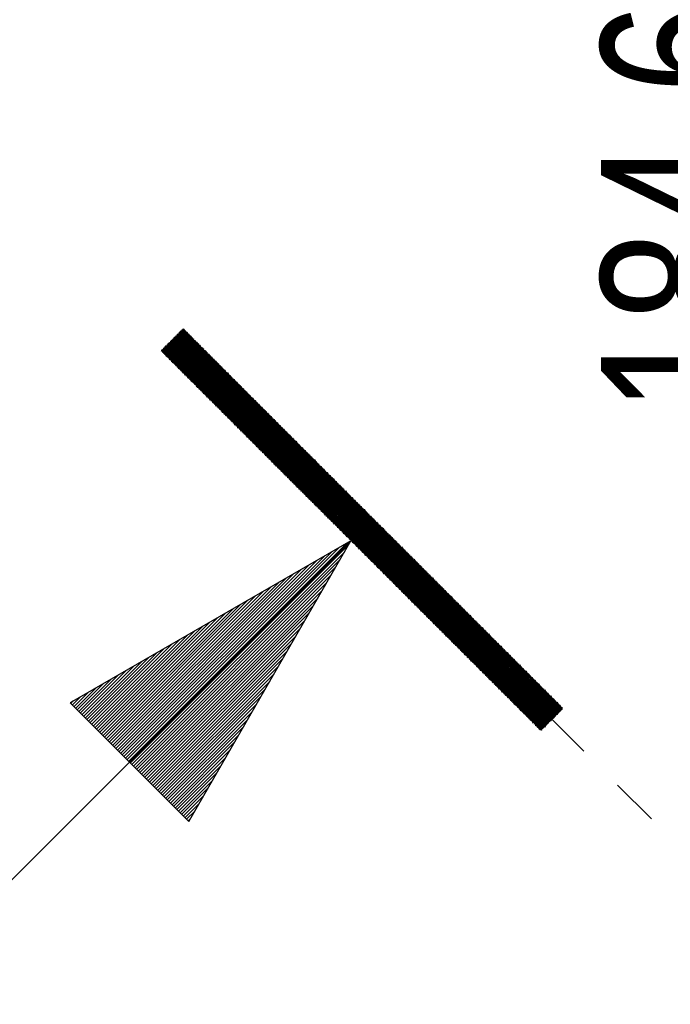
# Model space of a CAD drawing. Header units: millimetres. Extents: x -4 to 841, y -4 to 594.
# Tile 4 of 19: x 40 to 54, y 236 to 258. Entities that reach past the tile are written whole.
import ezdxf

# ---------------------------------------------------------------- set-up
doc = ezdxf.new("R2010")
doc.units = ezdxf.units.MM
doc.layers.add('1', color=7, linetype='Continuous')
doc.styles.add('SEACAD_Arial', font='arial.ttf', dxfattribs={"width": 0.75})

msp = doc.modelspace()

# ---------------------------------------------------------------- linework, layer by layer
at = {"layer": '1', "color": 7, "linetype": 'Continuous'}
for p, q in [((43.358, 250.832), (43.079, 250.349)), ((43.098, 250.331), (43.427, 250.902)), ((43.479, 250.94), (43.116, 250.312)), ((43.135, 250.294), (43.497, 250.921)), ((43.516, 250.903), (43.153, 250.275)), ((43.172, 250.256), (43.534, 250.884)), ((43.553, 250.865), (43.191, 250.238)), ((43.209, 250.219), (43.572, 250.847)), ((43.59, 250.828), (43.228, 250.201)), ((43.246, 250.182), (43.609, 250.81)), ((44.356, 249.072), (43.347, 250.821)), ((43.358, 250.832), (43.586, 250.832)), ((43.365, 250.84), (44.426, 249.003)), ((43.561, 250.858), (43.383, 250.858)), ((44.495, 248.933), (43.384, 250.858)), ((43.402, 250.877), (44.565, 248.864)), ((43.409, 250.883), (43.535, 250.883)), ((44.634, 248.795), (43.421, 250.895)), ((43.51, 250.908), (43.434, 250.908)), ((43.44, 250.914), (44.703, 248.725)), ((44.773, 248.656), (43.458, 250.933)), ((43.459, 250.934), (43.485, 250.934)), ((43.49, 250.929), (44.842, 248.586)), ((44.912, 248.517), (43.559, 250.859)), ((43.023, 250.405), (43.15, 250.624)), ((43.219, 250.693), (43.042, 250.387)), ((43.06, 250.368), (43.288, 250.763)), ((43.523, 249.905), (43.123, 250.598)), ((43.815, 250.604), (43.129, 250.604)), ((43.142, 250.616), (43.593, 249.836)), ((43.155, 250.629), (43.79, 250.629)), ((43.662, 249.766), (43.161, 250.635)), ((43.179, 250.654), (43.732, 249.697)), ((43.764, 250.654), (43.18, 250.654)), ((43.801, 249.627), (43.198, 250.672)), ((43.205, 250.68), (43.739, 250.68)), ((43.216, 250.691), (43.87, 249.558)), ((43.713, 250.705), (43.231, 250.705)), ((43.94, 249.489), (43.235, 250.709)), ((43.254, 250.728), (44.009, 249.419)), ((43.256, 250.731), (43.688, 250.731)), ((43.627, 250.791), (43.265, 250.164)), ((44.079, 249.35), (43.272, 250.747)), ((43.662, 250.756), (43.282, 250.756)), ((43.284, 250.145), (43.646, 250.772)), ((43.291, 250.765), (44.148, 249.28)), ((43.665, 250.754), (43.302, 250.126)), ((43.307, 250.781), (43.637, 250.781)), ((44.218, 249.211), (43.309, 250.784)), ((43.321, 250.108), (43.683, 250.735)), ((43.328, 250.802), (44.287, 249.142)), ((43.612, 250.807), (43.332, 250.807)), ((43.702, 250.717), (43.339, 250.089)), ((43.358, 250.07), (43.72, 250.698)), ((43.739, 250.679), (43.377, 250.052)), ((43.395, 250.033), (43.758, 250.661)), ((43.776, 250.642), (43.414, 250.015)), ((43.432, 249.996), (43.795, 250.624)), ((43.813, 250.605), (43.451, 249.978)), ((43.629, 250.79), (44.981, 248.448)), ((45.05, 248.378), (43.698, 250.72)), ((43.767, 250.651), (45.12, 248.309)), ((43.967, 250.451), (42.977, 250.451)), ((42.986, 250.442), (43.011, 250.485)), ((42.993, 250.468), (43.038, 250.391)), ((43.002, 250.477), (43.942, 250.477)), ((43.003, 250.426), (43.993, 250.426)), ((43.08, 250.554), (43.005, 250.424)), ((43.107, 250.322), (43.012, 250.486)), ((43.917, 250.502), (43.028, 250.502)), ((44.018, 250.4), (43.028, 250.4)), ((43.031, 250.505), (43.176, 250.252)), ((43.246, 250.183), (43.049, 250.523)), ((43.053, 250.527), (43.891, 250.527)), ((43.054, 250.375), (44.044, 250.375)), ((43.068, 250.542), (43.315, 250.113)), ((43.866, 250.553), (43.078, 250.553)), ((43.385, 250.044), (43.086, 250.561)), ((43.104, 250.578), (43.84, 250.578)), ((43.105, 250.579), (43.454, 249.974)), ((43.348, 250.575), (45.616, 248.307)), ((43.47, 249.959), (43.832, 250.587)), ((43.851, 250.568), (43.488, 249.94)), ((43.507, 249.922), (43.869, 250.549)), ((43.888, 250.531), (43.525, 249.903)), ((43.544, 249.885), (43.906, 250.512)), ((43.925, 250.494), (43.563, 249.866)), ((43.581, 249.847), (43.944, 250.475)), ((43.962, 250.456), (43.6, 249.829)), ((43.618, 249.81), (43.981, 250.438)), ((43.999, 250.419), (43.637, 249.792)), ((43.656, 249.773), (44.018, 250.401)), ((44.037, 250.382), (43.674, 249.754)), ((45.189, 248.239), (43.837, 250.582)), ((43.906, 250.512), (45.259, 248.17)), ((45.328, 248.101), (43.976, 250.443)), ((44.045, 250.373), (45.397, 248.031)), ((44.069, 250.35), (43.079, 250.35)), ((43.104, 250.324), (44.094, 250.324)), ((44.12, 250.299), (43.13, 250.299)), ((43.155, 250.273), (44.145, 250.273)), ((44.171, 250.248), (43.181, 250.248)), ((43.206, 250.223), (44.196, 250.223)), ((44.221, 250.197), (43.231, 250.197)), ((43.257, 250.172), (44.247, 250.172)), ((43.693, 249.736), (44.055, 250.363)), ((44.074, 250.345), (43.711, 249.717)), ((43.73, 249.699), (44.092, 250.326)), ((44.111, 250.308), (43.749, 249.68)), ((43.767, 249.661), (44.13, 250.289)), ((44.148, 250.27), (43.786, 249.643)), ((43.804, 249.624), (44.167, 250.252)), ((44.185, 250.233), (43.823, 249.606)), ((43.842, 249.587), (44.204, 250.215)), ((44.222, 250.196), (43.86, 249.568)), ((43.879, 249.55), (44.241, 250.177)), ((44.26, 250.159), (43.897, 249.531)), ((45.467, 247.962), (44.115, 250.304)), ((44.184, 250.235), (45.536, 247.892)), ((45.606, 247.823), (44.253, 250.165)), ((44.272, 250.146), (43.282, 250.146)), ((43.308, 250.121), (44.298, 250.121)), ((44.323, 250.095), (43.333, 250.095)), ((43.358, 250.07), (44.348, 250.07)), ((44.374, 250.045), (43.384, 250.045)), ((43.409, 250.019), (44.399, 250.019)), ((44.425, 249.994), (43.435, 249.994)), ((43.46, 249.968), (44.45, 249.968)), ((44.475, 249.943), (43.485, 249.943)), ((43.916, 249.513), (44.278, 250.14)), ((44.297, 250.122), (43.935, 249.494)), ((43.953, 249.475), (44.315, 250.103)), ((44.334, 250.084), (43.972, 249.457)), ((43.99, 249.438), (44.353, 250.066)), ((44.371, 250.047), (44.009, 249.42)), ((44.028, 249.401), (44.39, 250.029)), ((44.408, 250.01), (44.046, 249.382)), ((44.065, 249.364), (44.427, 249.991)), ((44.446, 249.973), (44.083, 249.345)), ((44.102, 249.327), (44.464, 249.954)), ((44.483, 249.936), (44.12, 249.308)), ((44.323, 250.096), (45.675, 247.754)), ((45.744, 247.684), (44.392, 250.026)), ((44.462, 249.957), (45.814, 247.615)), ((43.511, 249.918), (44.501, 249.918)), ((44.526, 249.892), (43.536, 249.892)), ((43.562, 249.867), (44.552, 249.867)), ((44.577, 249.841), (43.587, 249.841)), ((43.612, 249.816), (44.602, 249.816)), ((44.628, 249.791), (43.638, 249.791)), ((43.663, 249.765), (44.653, 249.765)), ((44.679, 249.74), (43.689, 249.74)), ((43.714, 249.714), (44.704, 249.714)), ((44.139, 249.289), (44.501, 249.917)), ((44.52, 249.898), (44.158, 249.271)), ((44.176, 249.252), (44.539, 249.88)), ((44.557, 249.861), (44.195, 249.234)), ((44.213, 249.215), (44.576, 249.843)), ((44.594, 249.824), (44.232, 249.197)), ((44.251, 249.178), (44.613, 249.806)), ((44.632, 249.787), (44.269, 249.159)), ((44.288, 249.141), (44.65, 249.768)), ((44.669, 249.75), (44.306, 249.122)), ((44.325, 249.104), (44.687, 249.731)), ((44.706, 249.713), (44.344, 249.085)), ((45.883, 247.545), (44.531, 249.888)), ((44.6, 249.818), (45.953, 247.476)), ((46.022, 247.406), (44.67, 249.749)), ((44.729, 249.689), (43.74, 249.689)), ((43.765, 249.664), (44.755, 249.664)), ((44.78, 249.638), (43.79, 249.638)), ((43.816, 249.613), (44.806, 249.613)), ((44.831, 249.587), (43.841, 249.587)), ((43.867, 249.562), (44.856, 249.562)), ((44.882, 249.537), (43.892, 249.537)), ((43.917, 249.511), (44.907, 249.511)), ((44.362, 249.066), (44.725, 249.694)), ((44.743, 249.675), (44.381, 249.048)), ((44.399, 249.029), (44.762, 249.657)), ((44.78, 249.638), (44.418, 249.011)), ((44.437, 248.992), (44.799, 249.62)), ((44.817, 249.601), (44.455, 248.973)), ((44.474, 248.955), (44.836, 249.582)), ((44.855, 249.564), (44.492, 248.936)), ((44.511, 248.918), (44.873, 249.545)), ((44.892, 249.527), (44.53, 248.899)), ((44.548, 248.88), (44.91, 249.508)), ((44.929, 249.489), (44.567, 248.862)), ((44.739, 249.679), (46.091, 247.337)), ((46.161, 247.268), (44.809, 249.61)), ((44.878, 249.541), (46.23, 247.198)), ((44.933, 249.486), (43.943, 249.486)), ((43.968, 249.46), (44.958, 249.46)), ((44.984, 249.435), (43.994, 249.435)), ((44.019, 249.41), (45.009, 249.41)), ((45.034, 249.384), (44.044, 249.384)), ((44.07, 249.359), (45.06, 249.359)), ((45.085, 249.333), (44.095, 249.333)), ((44.121, 249.308), (45.111, 249.308)), ((45.136, 249.283), (44.146, 249.283)), ((44.585, 248.843), (44.948, 249.471)), ((44.966, 249.452), (44.604, 248.825)), ((44.623, 248.806), (44.985, 249.434)), ((45.003, 249.415), (44.641, 248.787)), ((44.66, 248.769), (45.022, 249.396)), ((45.041, 249.378), (44.678, 248.75)), ((44.697, 248.732), (45.059, 249.359)), ((45.078, 249.341), (44.715, 248.713)), ((44.734, 248.694), (45.096, 249.322)), ((45.115, 249.303), (44.753, 248.676)), ((44.771, 248.657), (45.134, 249.285)), ((46.3, 247.129), (44.947, 249.471)), ((45.017, 249.402), (46.369, 247.059)), ((46.438, 246.99), (45.086, 249.332)), ((44.171, 249.257), (45.161, 249.257)), ((45.187, 249.232), (44.197, 249.232)), ((44.222, 249.206), (45.212, 249.206)), ((45.238, 249.181), (44.248, 249.181)), ((44.273, 249.156), (45.263, 249.156)), ((45.288, 249.13), (44.298, 249.13)), ((44.324, 249.105), (45.314, 249.105)), ((45.339, 249.079), (44.349, 249.079)), ((44.375, 249.054), (45.365, 249.054)), ((45.152, 249.266), (44.79, 248.639)), ((44.808, 248.62), (45.171, 249.248)), ((45.189, 249.229), (44.827, 248.602)), ((44.846, 248.583), (45.208, 249.211)), ((45.227, 249.192), (44.864, 248.564)), ((44.883, 248.546), (45.245, 249.173)), ((45.264, 249.155), (44.901, 248.527)), ((44.92, 248.509), (45.282, 249.136)), ((45.301, 249.118), (44.939, 248.49)), ((44.957, 248.471), (45.32, 249.099)), ((45.338, 249.08), (44.976, 248.453)), ((44.994, 248.434), (45.357, 249.062)), ((45.156, 249.263), (46.508, 246.921)), ((46.577, 246.851), (45.225, 249.193)), ((45.294, 249.124), (46.647, 246.782)), ((46.716, 246.712), (45.364, 249.055)), ((45.39, 249.029), (44.4, 249.029)), ((44.425, 249.003), (45.415, 249.003)), ((45.441, 248.978), (44.451, 248.978)), ((44.476, 248.952), (45.466, 248.952)), ((45.492, 248.927), (44.502, 248.927)), ((44.527, 248.901), (45.517, 248.901)), ((45.542, 248.876), (44.552, 248.876)), ((44.578, 248.851), (45.568, 248.851)), ((45.375, 249.043), (45.013, 248.416)), ((45.032, 248.397), (45.394, 249.025)), ((45.412, 249.006), (45.05, 248.378)), ((45.069, 248.36), (45.431, 248.987)), ((45.45, 248.969), (45.087, 248.341)), ((45.106, 248.323), (45.468, 248.95)), ((45.487, 248.932), (45.125, 248.304)), ((45.143, 248.285), (45.505, 248.913)), ((45.524, 248.894), (45.162, 248.267)), ((45.18, 248.248), (45.543, 248.876)), ((45.561, 248.857), (45.199, 248.23)), ((45.217, 248.211), (45.58, 248.839)), ((45.433, 248.985), (46.786, 246.643)), ((46.855, 246.574), (45.503, 248.916)), ((45.572, 248.846), (46.924, 246.504)), ((45.593, 248.825), (44.603, 248.825)), ((44.629, 248.8), (45.619, 248.8)), ((45.644, 248.774), (44.654, 248.774)), ((44.679, 248.749), (45.669, 248.749)), ((45.695, 248.724), (44.705, 248.724)), ((44.73, 248.698), (45.72, 248.698)), ((45.746, 248.673), (44.756, 248.673)), ((44.781, 248.647), (45.771, 248.647)), ((45.796, 248.622), (44.806, 248.622)), ((45.598, 248.82), (45.236, 248.192)), ((45.255, 248.174), (45.617, 248.801)), ((45.636, 248.783), (45.273, 248.155)), ((45.292, 248.137), (45.654, 248.764)), ((45.673, 248.746), (45.31, 248.118)), ((45.329, 248.099), (45.691, 248.727)), ((45.71, 248.709), (45.348, 248.081)), ((45.366, 248.062), (45.729, 248.69)), ((45.747, 248.671), (45.385, 248.044)), ((45.403, 248.025), (45.766, 248.653)), ((45.784, 248.634), (45.422, 248.007)), ((45.441, 247.988), (45.803, 248.616)), ((46.994, 246.435), (45.641, 248.777)), ((45.711, 248.708), (47.063, 246.365)), ((47.133, 246.296), (45.78, 248.638)), ((44.832, 248.597), (45.822, 248.597)), ((45.847, 248.571), (44.857, 248.571)), ((44.883, 248.546), (45.873, 248.546)), ((45.898, 248.52), (44.908, 248.52)), ((44.934, 248.495), (45.923, 248.495)), ((45.949, 248.47), (44.959, 248.47)), ((44.984, 248.444), (45.974, 248.444)), ((46, 248.419), (45.01, 248.419)), ((45.035, 248.393), (46.025, 248.393)), ((45.822, 248.597), (45.459, 247.969)), ((45.478, 247.951), (45.84, 248.578)), ((45.859, 248.56), (45.496, 247.932)), ((45.515, 247.914), (45.877, 248.541)), ((45.896, 248.523), (45.534, 247.895)), ((45.552, 247.876), (45.915, 248.504)), ((45.933, 248.485), (45.571, 247.858)), ((45.589, 247.839), (45.952, 248.467)), ((45.97, 248.448), (45.608, 247.821)), ((45.627, 247.802), (45.989, 248.43)), ((46.007, 248.411), (45.645, 247.783)), ((45.664, 247.765), (46.026, 248.392)), ((45.85, 248.569), (47.202, 246.227)), ((47.271, 246.157), (45.919, 248.499)), ((45.988, 248.43), (47.341, 246.088)), ((46.05, 248.368), (45.061, 248.368)), ((45.086, 248.343), (46.076, 248.343)), ((46.101, 248.317), (45.111, 248.317)), ((45.137, 248.292), (46.127, 248.292)), ((46.152, 248.266), (45.162, 248.266)), ((45.188, 248.241), (46.178, 248.241)), ((46.203, 248.216), (45.213, 248.216)), ((45.238, 248.19), (46.228, 248.19)), ((46.045, 248.374), (45.682, 247.746)), ((45.701, 247.728), (46.063, 248.355)), ((46.082, 248.337), (45.72, 247.709)), ((45.738, 247.69), (46.1, 248.318)), ((46.119, 248.299), (45.757, 247.672)), ((45.775, 247.653), (46.138, 248.281)), ((46.156, 248.262), (45.794, 247.635)), ((45.812, 247.616), (46.175, 248.244)), ((46.193, 248.225), (45.831, 247.597)), ((45.85, 247.579), (46.212, 248.206)), ((46.231, 248.188), (45.868, 247.56)), ((45.887, 247.542), (46.249, 248.169)), ((47.41, 246.018), (46.058, 248.361)), ((46.127, 248.291), (47.48, 245.949)), ((47.549, 245.88), (46.197, 248.222)), ((46.254, 248.165), (45.264, 248.165)), ((45.289, 248.139), (46.279, 248.139)), ((46.305, 248.114), (45.315, 248.114)), ((45.34, 248.089), (46.33, 248.089)), ((46.355, 248.063), (45.365, 248.063)), ((45.391, 248.038), (46.381, 248.038)), ((46.406, 248.012), (45.416, 248.012)), ((45.442, 247.987), (46.432, 247.987)), ((46.457, 247.962), (45.467, 247.962)), ((46.268, 248.151), (45.905, 247.523)), ((45.924, 247.505), (46.286, 248.132)), ((46.305, 248.114), (45.943, 247.486)), ((45.961, 247.467), (46.324, 248.095)), ((46.342, 248.076), (45.98, 247.449)), ((45.998, 247.43), (46.361, 248.058)), ((46.379, 248.039), (46.017, 247.412)), ((46.036, 247.393), (46.398, 248.021)), ((46.417, 248.002), (46.054, 247.374)), ((46.073, 247.356), (46.435, 247.983)), ((46.454, 247.965), (46.091, 247.337)), ((46.266, 248.152), (47.618, 245.81)), ((47.688, 245.741), (46.335, 248.083)), ((46.405, 248.014), (47.757, 245.671)), ((45.492, 247.936), (46.482, 247.936)), ((46.508, 247.911), (45.518, 247.911)), ((45.543, 247.885), (46.533, 247.885)), ((46.559, 247.86), (45.569, 247.86)), ((45.594, 247.835), (46.584, 247.835)), ((46.609, 247.809), (45.619, 247.809)), ((45.645, 247.784), (46.635, 247.784)), ((46.66, 247.758), (45.67, 247.758)), ((45.696, 247.733), (46.686, 247.733)), ((46.11, 247.319), (46.472, 247.946)), ((46.491, 247.928), (46.129, 247.3)), ((46.147, 247.281), (46.509, 247.909)), ((46.528, 247.89), (46.166, 247.263)), ((46.184, 247.244), (46.547, 247.872)), ((46.565, 247.853), (46.203, 247.226)), ((46.222, 247.207), (46.584, 247.835)), ((46.602, 247.816), (46.24, 247.188)), ((46.259, 247.17), (46.621, 247.797)), ((46.64, 247.779), (46.277, 247.151)), ((46.296, 247.133), (46.658, 247.76)), ((46.677, 247.742), (46.314, 247.114)), ((47.827, 245.602), (46.474, 247.944)), ((46.544, 247.875), (47.896, 245.533)), ((47.965, 245.463), (46.613, 247.805)), ((46.683, 247.736), (48.035, 245.394)), ((46.711, 247.707), (45.721, 247.707)), ((45.746, 247.682), (46.736, 247.682)), ((46.762, 247.657), (45.772, 247.657)), ((45.797, 247.631), (46.787, 247.631)), ((46.813, 247.606), (45.823, 247.606)), ((45.848, 247.58), (46.838, 247.58)), ((46.863, 247.555), (45.873, 247.555)), ((45.899, 247.53), (46.889, 247.53)), ((46.333, 247.095), (46.695, 247.723)), ((46.714, 247.704), (46.352, 247.077)), ((46.37, 247.058), (46.733, 247.686)), ((46.372, 247.551), (47.128, 246.796)), ((46.751, 247.667), (46.389, 247.04)), ((46.407, 247.021), (46.77, 247.649)), ((46.788, 247.63), (46.426, 247.003)), ((46.445, 246.984), (46.807, 247.611)), ((46.826, 247.593), (46.463, 246.965)), ((46.482, 246.947), (46.844, 247.574)), ((46.863, 247.556), (46.5, 246.928)), ((46.519, 246.91), (46.881, 247.537)), ((46.9, 247.519), (46.538, 246.891)), ((48.104, 245.324), (46.752, 247.667)), ((46.821, 247.597), (48.174, 245.255)), ((48.243, 245.186), (46.891, 247.528)), ((46.914, 247.504), (45.924, 247.504)), ((45.95, 247.479), (46.94, 247.479)), ((46.965, 247.453), (45.975, 247.453)), ((46, 247.428), (46.99, 247.428)), ((47.016, 247.403), (46.026, 247.403)), ((46.051, 247.377), (47.041, 247.377)), ((47.067, 247.352), (46.077, 247.352)), ((46.102, 247.326), (47.092, 247.326)), ((47.117, 247.301), (46.128, 247.301)), ((46.556, 246.872), (46.919, 247.5)), ((46.937, 247.481), (46.575, 246.854)), ((46.593, 246.835), (46.956, 247.463)), ((46.974, 247.444), (46.612, 246.817)), ((46.631, 246.798), (46.993, 247.426)), ((47.012, 247.407), (46.649, 246.779)), ((46.668, 246.761), (47.03, 247.388)), ((47.049, 247.37), (46.686, 246.742)), ((46.705, 246.724), (47.067, 247.351)), ((47.086, 247.333), (46.724, 246.705)), ((46.742, 246.686), (47.104, 247.314)), ((47.123, 247.295), (46.761, 246.668)), ((46.96, 247.458), (48.312, 245.116)), ((48.382, 245.047), (47.03, 247.389)), ((47.099, 247.32), (48.451, 244.977)), ((46.153, 247.276), (47.143, 247.276)), ((47.168, 247.25), (46.178, 247.25)), ((46.204, 247.225), (47.194, 247.225)), ((47.219, 247.199), (46.229, 247.199)), ((46.255, 247.174), (47.244, 247.174)), ((47.27, 247.149), (46.28, 247.149)), ((46.305, 247.123), (47.295, 247.123)), ((47.321, 247.098), (46.331, 247.098)), ((46.356, 247.072), (47.346, 247.072)), ((46.779, 246.649), (47.142, 247.277)), ((47.16, 247.258), (46.798, 246.631)), ((46.817, 246.612), (47.179, 247.24)), ((47.197, 247.221), (46.835, 246.593)), ((46.854, 246.575), (47.216, 247.202)), ((47.235, 247.184), (46.872, 246.556)), ((46.891, 246.538), (47.253, 247.165)), ((47.272, 247.147), (46.909, 246.519)), ((46.928, 246.501), (47.29, 247.128)), ((47.309, 247.109), (46.947, 246.482)), ((46.965, 246.463), (47.328, 247.091)), ((47.346, 247.072), (46.984, 246.445)), ((48.521, 244.908), (47.168, 247.25)), ((47.238, 247.181), (48.59, 244.838)), ((48.659, 244.769), (47.307, 247.111)), ((47.371, 247.047), (46.382, 247.047)), ((46.407, 247.022), (47.397, 247.022)), ((47.422, 246.996), (46.432, 246.996)), ((46.458, 246.971), (47.448, 246.971)), ((47.473, 246.945), (46.483, 246.945)), ((46.509, 246.92), (47.499, 246.92)), ((47.524, 246.895), (46.534, 246.895)), ((46.559, 246.869), (47.549, 246.869)), ((47.002, 246.426), (47.365, 247.054)), ((47.383, 247.035), (47.021, 246.408)), ((47.04, 246.389), (47.402, 247.016)), ((47.421, 246.998), (47.058, 246.37)), ((47.077, 246.352), (47.439, 246.979)), ((47.458, 246.961), (47.095, 246.333)), ((47.114, 246.315), (47.476, 246.942)), ((47.495, 246.924), (47.133, 246.296)), ((47.151, 246.277), (47.514, 246.905)), ((47.532, 246.886), (47.17, 246.259)), ((47.188, 246.24), (47.551, 246.868)), ((47.569, 246.849), (47.207, 246.222)), ((47.377, 247.042), (48.729, 244.7)), ((48.798, 244.63), (47.446, 246.973)), ((47.515, 246.903), (48.868, 244.561)), ((47.575, 246.844), (46.585, 246.844)), ((46.61, 246.818), (47.6, 246.818)), ((47.626, 246.793), (46.636, 246.793)), ((46.661, 246.768), (47.651, 246.768)), ((47.676, 246.742), (46.686, 246.742)), ((46.712, 246.717), (47.702, 246.717)), ((47.727, 246.691), (46.737, 246.691)), ((46.763, 246.666), (47.753, 246.666)), ((47.778, 246.641), (46.788, 246.641)), ((47.226, 246.203), (47.588, 246.831)), ((47.607, 246.812), (47.244, 246.184)), ((47.263, 246.166), (47.625, 246.793)), ((47.644, 246.775), (47.281, 246.147)), ((47.3, 246.129), (47.662, 246.756)), ((47.681, 246.738), (47.319, 246.11)), ((47.337, 246.091), (47.699, 246.719)), ((47.718, 246.7), (47.356, 246.073)), ((47.374, 246.054), (47.737, 246.682)), ((47.755, 246.663), (47.393, 246.036)), ((47.411, 246.017), (47.774, 246.645)), ((48.937, 244.491), (47.585, 246.834)), ((47.654, 246.764), (49.007, 244.422)), ((49.076, 244.353), (47.724, 246.695)), ((36.861, 235.85), (47.467, 246.456)), ((46.813, 246.615), (47.803, 246.615)), ((47.829, 246.59), (46.839, 246.59)), ((46.864, 246.564), (47.854, 246.564)), ((47.88, 246.539), (46.89, 246.539)), ((46.915, 246.514), (47.905, 246.514)), ((47.93, 246.488), (46.94, 246.488)), ((46.966, 246.463), (47.956, 246.463)), ((47.981, 246.437), (46.991, 246.437)), ((47.017, 246.412), (48.007, 246.412)), ((47.792, 246.626), (47.43, 245.998)), ((47.449, 245.98), (47.811, 246.607)), ((47.83, 246.589), (47.467, 245.961)), ((47.486, 245.943), (47.848, 246.57)), ((47.867, 246.552), (47.504, 245.924)), ((47.523, 245.905), (47.885, 246.533)), ((47.904, 246.514), (47.542, 245.887)), ((47.56, 245.868), (47.923, 246.496)), ((47.941, 246.477), (47.579, 245.85)), ((47.597, 245.831), (47.96, 246.459)), ((47.978, 246.44), (47.616, 245.813)), ((47.635, 245.794), (47.997, 246.422)), ((47.793, 246.625), (49.145, 244.283)), ((49.215, 244.214), (47.862, 246.556)), ((47.932, 246.487), (49.284, 244.144)), ((49.354, 244.075), (48.001, 246.417)), ((47.22, 246.209), (40.944, 242.585)), ((43.596, 239.933), (47.22, 246.209)), ((48.032, 246.386), (47.042, 246.386)), ((47.067, 246.361), (48.057, 246.361)), ((48.083, 246.336), (47.093, 246.336)), ((47.118, 246.31), (48.108, 246.31)), ((48.134, 246.285), (47.144, 246.285)), ((47.169, 246.259), (48.159, 246.259)), ((48.184, 246.234), (47.194, 246.234)), ((47.22, 246.209), (48.21, 246.209)), ((48.016, 246.403), (47.653, 245.775)), ((47.672, 245.757), (48.034, 246.384)), ((48.053, 246.366), (47.69, 245.738)), ((47.709, 245.72), (48.071, 246.347)), ((48.09, 246.329), (47.728, 245.701)), ((47.746, 245.682), (48.109, 246.31)), ((48.127, 246.291), (47.765, 245.664)), ((47.783, 245.645), (48.146, 246.273)), ((48.164, 246.254), (47.802, 245.627)), ((47.821, 245.608), (48.183, 246.236)), ((48.201, 246.217), (47.839, 245.589)), ((47.858, 245.571), (48.22, 246.198)), ((48.071, 246.348), (49.423, 244.006)), ((49.492, 243.936), (48.14, 246.278)), ((48.209, 246.209), (49.562, 243.867)), ((42.216, 241.313), (46.965, 246.062)), ((42.252, 241.277), (47.135, 246.16)), ((42.288, 241.241), (47.171, 246.124)), ((48.235, 246.183), (47.245, 246.183)), ((47.271, 246.158), (48.261, 246.158)), ((48.286, 246.132), (47.296, 246.132)), ((47.321, 246.107), (48.311, 246.107)), ((48.337, 246.082), (47.347, 246.082)), ((47.372, 246.056), (48.362, 246.056)), ((48.388, 246.031), (47.398, 246.031)), ((47.423, 246.005), (48.413, 246.005)), ((48.438, 245.98), (47.449, 245.98)), ((48.239, 246.18), (47.876, 245.552)), ((47.884, 246.04), (52.42, 241.504)), ((47.895, 245.534), (48.257, 246.161)), ((48.276, 246.143), (47.914, 245.515)), ((47.932, 245.496), (48.294, 246.124)), ((48.313, 246.105), (47.951, 245.478)), ((47.969, 245.459), (48.332, 246.087)), ((48.35, 246.068), (47.988, 245.441)), ((48.006, 245.422), (48.369, 246.05)), ((48.387, 246.031), (48.025, 245.403)), ((48.044, 245.385), (48.406, 246.012)), ((48.425, 245.994), (48.062, 245.366)), ((48.081, 245.348), (48.443, 245.975)), ((49.631, 243.797), (48.279, 246.14)), ((48.348, 246.07), (49.701, 243.728)), ((49.77, 243.659), (48.418, 246.001)), ((42.108, 241.421), (46.455, 245.767)), ((42.144, 241.385), (46.625, 245.865)), ((42.18, 241.349), (46.795, 245.963)), ((42.324, 241.205), (47.073, 245.954)), ((42.36, 241.169), (46.974, 245.784)), ((47.474, 245.955), (48.464, 245.955)), ((48.489, 245.929), (47.499, 245.929)), ((47.525, 245.904), (48.515, 245.904)), ((48.54, 245.878), (47.55, 245.878)), ((47.576, 245.853), (48.565, 245.853)), ((48.591, 245.828), (47.601, 245.828)), ((47.626, 245.802), (48.616, 245.802)), ((48.642, 245.777), (47.652, 245.777)), ((47.677, 245.751), (48.667, 245.751)), ((48.462, 245.957), (48.099, 245.329)), ((48.118, 245.311), (48.48, 245.938)), ((48.499, 245.92), (48.137, 245.292)), ((48.155, 245.273), (48.518, 245.901)), ((48.536, 245.882), (48.174, 245.255)), ((48.192, 245.236), (48.555, 245.864)), ((48.573, 245.845), (48.211, 245.218)), ((48.23, 245.199), (48.592, 245.827)), ((48.611, 245.808), (48.248, 245.18)), ((48.267, 245.162), (48.629, 245.789)), ((48.648, 245.771), (48.285, 245.143)), ((48.304, 245.125), (48.666, 245.752)), ((48.487, 245.931), (49.839, 243.589)), ((49.909, 243.52), (48.556, 245.862)), ((48.626, 245.793), (49.978, 243.45)), ((42.036, 241.493), (46.115, 245.571)), ((42.072, 241.457), (46.285, 245.669)), ((42.396, 241.133), (46.876, 245.614)), ((48.693, 245.726), (47.703, 245.726)), ((47.728, 245.701), (48.718, 245.701)), ((48.743, 245.675), (47.753, 245.675)), ((47.779, 245.65), (48.769, 245.65)), ((48.794, 245.624), (47.804, 245.624)), ((47.83, 245.599), (48.82, 245.599)), ((48.845, 245.574), (47.855, 245.574)), ((47.88, 245.548), (48.87, 245.548)), ((48.685, 245.734), (48.323, 245.106)), ((48.341, 245.087), (48.704, 245.715)), ((48.722, 245.696), (48.36, 245.069)), ((48.378, 245.05), (48.741, 245.678)), ((48.759, 245.659), (48.397, 245.032)), ((48.416, 245.013), (48.778, 245.641)), ((48.796, 245.622), (48.434, 244.994)), ((48.453, 244.976), (48.815, 245.603)), ((48.834, 245.585), (48.471, 244.957)), ((48.49, 244.939), (48.852, 245.566)), ((48.871, 245.548), (48.509, 244.92)), ((48.527, 244.901), (48.889, 245.529)), ((50.048, 243.381), (48.695, 245.723)), ((48.765, 245.654), (50.117, 243.312)), ((50.186, 243.242), (48.834, 245.584)), ((41.965, 241.564), (45.775, 245.375)), ((42.001, 241.528), (45.945, 245.473)), ((42.432, 241.097), (46.778, 245.444)), ((48.896, 245.523), (47.906, 245.523)), ((47.931, 245.497), (48.921, 245.497)), ((48.947, 245.472), (47.957, 245.472)), ((47.982, 245.447), (48.972, 245.447)), ((48.997, 245.421), (48.007, 245.421)), ((48.033, 245.396), (49.023, 245.396)), ((49.048, 245.37), (48.058, 245.37)), ((48.084, 245.345), (49.074, 245.345)), ((49.099, 245.32), (48.109, 245.32)), ((48.908, 245.51), (48.546, 244.883)), ((48.564, 244.864), (48.927, 245.492)), ((48.945, 245.473), (48.583, 244.846)), ((48.601, 244.827), (48.964, 245.455)), ((48.982, 245.436), (48.62, 244.808)), ((48.639, 244.79), (49.001, 245.417)), ((49.02, 245.399), (48.657, 244.771)), ((48.676, 244.753), (49.038, 245.38)), ((49.057, 245.362), (48.694, 244.734)), ((48.713, 244.716), (49.075, 245.343)), ((49.094, 245.325), (48.732, 244.697)), ((48.903, 245.515), (50.256, 243.173)), ((50.325, 243.103), (48.973, 245.446)), ((49.042, 245.376), (50.395, 243.034)), ((41.893, 241.636), (45.435, 245.178)), ((41.929, 241.6), (45.605, 245.276)), ((42.468, 241.061), (46.68, 245.274)), ((42.503, 241.026), (46.582, 245.104)), ((48.134, 245.294), (49.124, 245.294)), ((49.15, 245.269), (48.16, 245.269)), ((48.185, 245.243), (49.175, 245.243)), ((49.201, 245.218), (48.211, 245.218)), ((48.236, 245.192), (49.226, 245.192)), ((49.251, 245.167), (48.261, 245.167)), ((48.287, 245.142), (49.277, 245.142)), ((49.302, 245.116), (48.312, 245.116)), ((48.338, 245.091), (49.328, 245.091)), ((48.75, 244.678), (49.113, 245.306)), ((49.131, 245.287), (48.769, 244.66)), ((48.787, 244.641), (49.15, 245.269)), ((49.168, 245.25), (48.806, 244.623)), ((48.825, 244.604), (49.187, 245.232)), ((49.206, 245.213), (48.843, 244.585)), ((48.862, 244.567), (49.224, 245.194)), ((49.243, 245.176), (48.88, 244.548)), ((48.899, 244.53), (49.261, 245.157)), ((49.28, 245.139), (48.918, 244.511)), ((48.936, 244.492), (49.298, 245.12)), ((49.317, 245.101), (48.955, 244.474)), ((50.464, 242.965), (49.112, 245.307)), ((49.181, 245.237), (50.533, 242.895)), ((50.603, 242.826), (49.251, 245.168)), ((49.32, 245.099), (50.672, 242.756)), ((41.785, 241.744), (44.925, 244.884)), ((41.821, 241.708), (45.095, 244.982)), ((41.857, 241.672), (45.265, 245.08)), ((42.539, 240.99), (46.484, 244.934)), ((49.353, 245.065), (48.363, 245.065)), ((48.388, 245.04), (49.378, 245.04)), ((49.404, 245.015), (48.414, 245.015)), ((48.439, 244.989), (49.429, 244.989)), ((49.455, 244.964), (48.465, 244.964)), ((48.49, 244.938), (49.48, 244.938)), ((49.505, 244.913), (48.515, 244.913)), ((48.541, 244.888), (49.531, 244.888)), ((48.973, 244.455), (49.336, 245.083)), ((49.354, 245.064), (48.992, 244.437)), ((49.011, 244.418), (49.373, 245.046)), ((49.391, 245.027), (49.029, 244.399)), ((49.048, 244.381), (49.41, 245.008)), ((49.429, 244.99), (49.066, 244.362)), ((49.085, 244.344), (49.447, 244.971)), ((49.466, 244.953), (49.103, 244.325)), ((49.122, 244.306), (49.484, 244.934)), ((49.503, 244.915), (49.141, 244.288)), ((49.159, 244.269), (49.522, 244.897)), ((49.54, 244.878), (49.178, 244.251)), ((50.742, 242.687), (49.389, 245.029)), ((49.459, 244.96), (50.811, 242.618)), ((50.88, 242.548), (49.528, 244.89)), ((41.713, 241.816), (44.585, 244.688)), ((41.749, 241.78), (44.755, 244.786)), ((42.575, 240.954), (46.386, 244.764)), ((49.556, 244.862), (48.566, 244.862)), ((48.592, 244.837), (49.582, 244.837)), ((49.607, 244.811), (48.617, 244.811)), ((48.643, 244.786), (49.632, 244.786)), ((49.658, 244.761), (48.668, 244.761)), ((48.693, 244.735), (49.683, 244.735)), ((49.709, 244.71), (48.719, 244.71)), ((48.744, 244.684), (49.734, 244.684)), ((49.759, 244.659), (48.77, 244.659)), ((49.196, 244.232), (49.559, 244.86)), ((49.577, 244.841), (49.215, 244.213)), ((49.234, 244.195), (49.596, 244.822)), ((49.615, 244.804), (49.252, 244.176)), ((49.271, 244.158), (49.633, 244.785)), ((49.652, 244.767), (49.289, 244.139)), ((49.308, 244.121), (49.67, 244.748)), ((49.689, 244.73), (49.327, 244.102)), ((49.345, 244.083), (49.708, 244.711)), ((49.726, 244.692), (49.364, 244.065)), ((49.382, 244.046), (49.745, 244.674)), ((49.763, 244.655), (49.401, 244.028)), ((49.598, 244.821), (50.95, 242.479)), ((51.019, 242.409), (49.667, 244.752)), ((49.736, 244.682), (51.089, 242.34)), ((41.641, 241.888), (44.245, 244.491)), ((41.677, 241.852), (44.415, 244.59)), ((42.611, 240.918), (46.287, 244.594)), ((48.795, 244.634), (49.785, 244.634)), ((49.81, 244.608), (48.82, 244.608)), ((48.846, 244.583), (49.836, 244.583)), ((49.861, 244.557), (48.871, 244.557)), ((48.897, 244.532), (49.887, 244.532)), ((49.912, 244.507), (48.922, 244.507)), ((48.947, 244.481), (49.937, 244.481)), ((49.963, 244.456), (48.973, 244.456)), ((48.998, 244.43), (49.988, 244.43)), ((49.42, 244.009), (49.782, 244.637)), ((49.801, 244.618), (49.438, 243.99)), ((49.457, 243.972), (49.819, 244.599)), ((49.838, 244.581), (49.475, 243.953)), ((49.494, 243.935), (49.856, 244.562)), ((49.875, 244.544), (49.513, 243.916)), ((49.531, 243.897), (49.893, 244.525)), ((49.912, 244.506), (49.55, 243.879)), ((49.568, 243.86), (49.931, 244.488)), ((49.949, 244.469), (49.587, 243.842)), ((49.606, 243.823), (49.968, 244.451)), ((49.986, 244.432), (49.624, 243.804)), ((51.158, 242.27), (49.806, 244.613)), ((49.875, 244.543), (51.227, 242.201)), ((51.297, 242.132), (49.945, 244.474)), ((41.57, 241.96), (43.905, 244.295)), ((41.605, 241.924), (44.075, 244.393)), ((42.647, 240.882), (46.189, 244.424)), ((42.683, 240.846), (46.091, 244.254)), ((50.014, 244.405), (49.024, 244.405)), ((49.049, 244.38), (50.039, 244.38)), ((50.064, 244.354), (49.074, 244.354)), ((49.1, 244.329), (50.09, 244.329)), ((50.115, 244.303), (49.125, 244.303)), ((49.151, 244.278), (50.141, 244.278)), ((50.166, 244.253), (49.176, 244.253)), ((49.201, 244.227), (50.191, 244.227)), ((49.643, 243.786), (50.005, 244.413)), ((50.024, 244.395), (49.661, 243.767)), ((49.68, 243.749), (50.042, 244.376)), ((50.061, 244.358), (49.698, 243.73)), ((49.717, 243.711), (50.079, 244.339)), ((50.098, 244.32), (49.736, 243.693)), ((49.754, 243.674), (50.117, 244.302)), ((50.135, 244.283), (49.773, 243.656)), ((49.791, 243.637), (50.154, 244.265)), ((50.172, 244.246), (49.81, 243.619)), ((49.829, 243.6), (50.191, 244.228)), ((50.21, 244.209), (49.847, 243.581)), ((50.014, 244.404), (51.366, 242.062)), ((51.436, 241.993), (50.083, 244.335)), ((50.153, 244.266), (51.474, 241.978)), ((41.462, 242.067), (43.395, 244.001)), ((41.498, 242.031), (43.565, 244.099)), ((41.534, 241.995), (43.735, 244.197)), ((42.719, 240.81), (45.993, 244.084)), ((50.217, 244.202), (49.227, 244.202)), ((49.252, 244.176), (50.242, 244.176)), ((50.268, 244.151), (49.278, 244.151)), ((49.303, 244.126), (50.293, 244.126)), ((50.318, 244.1), (49.328, 244.1)), ((49.354, 244.075), (50.344, 244.075)), ((50.369, 244.049), (49.379, 244.049)), ((49.405, 244.024), (50.395, 244.024)), ((50.42, 243.998), (49.43, 243.998)), ((49.866, 243.563), (50.228, 244.19)), ((50.247, 244.172), (49.884, 243.544)), ((49.903, 243.526), (50.265, 244.153)), ((50.284, 244.135), (49.922, 243.507)), ((49.94, 243.488), (50.303, 244.116)), ((50.321, 244.097), (49.959, 243.47)), ((49.977, 243.451), (50.34, 244.079)), ((50.358, 244.06), (49.996, 243.433)), ((50.015, 243.414), (50.377, 244.042)), ((50.396, 244.023), (50.033, 243.395)), ((50.052, 243.377), (50.414, 244.004)), ((51.492, 241.996), (50.222, 244.196)), ((50.292, 244.127), (51.511, 242.015)), ((51.53, 242.033), (50.361, 244.057)), ((41.39, 242.139), (43.055, 243.804)), ((41.426, 242.103), (43.225, 243.903)), ((42.755, 240.774), (45.895, 243.914)), ((49.455, 243.973), (50.445, 243.973)), ((50.471, 243.948), (49.481, 243.948)), ((49.506, 243.922), (50.496, 243.922)), ((50.522, 243.897), (49.532, 243.897)), ((49.557, 243.871), (50.547, 243.871)), ((50.572, 243.846), (49.582, 243.846)), ((49.608, 243.821), (50.598, 243.821)), ((50.623, 243.795), (49.633, 243.795)), ((49.659, 243.77), (50.649, 243.77)), ((50.433, 243.986), (50.07, 243.358)), ((50.089, 243.34), (50.451, 243.967)), ((50.47, 243.949), (50.108, 243.321)), ((50.126, 243.302), (50.488, 243.93)), ((50.507, 243.911), (50.145, 243.284)), ((50.163, 243.265), (50.526, 243.893)), ((50.544, 243.874), (50.182, 243.247)), ((50.2, 243.228), (50.563, 243.856)), ((50.581, 243.837), (50.219, 243.209)), ((50.238, 243.191), (50.6, 243.818)), ((50.619, 243.8), (50.256, 243.172)), ((50.275, 243.154), (50.637, 243.781)), ((50.43, 243.988), (51.548, 242.052)), ((51.567, 242.071), (50.5, 243.919)), ((50.569, 243.849), (51.585, 242.089)), ((51.604, 242.108), (50.639, 243.78)), ((41.318, 242.211), (42.715, 243.608)), ((41.354, 242.175), (42.885, 243.706)), ((42.791, 240.738), (45.797, 243.744)), ((42.827, 240.702), (45.699, 243.574)), ((50.674, 243.744), (49.684, 243.744)), ((49.709, 243.719), (50.699, 243.719)), ((50.725, 243.694), (49.735, 243.694)), ((49.76, 243.668), (50.75, 243.668)), ((50.776, 243.643), (49.786, 243.643)), ((49.811, 243.617), (50.801, 243.617)), ((50.826, 243.592), (49.837, 243.592)), ((49.862, 243.567), (50.852, 243.567)), ((50.656, 243.763), (50.293, 243.135)), ((50.312, 243.116), (50.674, 243.744)), ((50.693, 243.725), (50.331, 243.098)), ((50.349, 243.079), (50.712, 243.707)), ((50.73, 243.688), (50.368, 243.061)), ((50.386, 243.042), (50.749, 243.67)), ((50.767, 243.651), (50.405, 243.024)), ((50.424, 243.005), (50.786, 243.633)), ((50.805, 243.614), (50.442, 242.986)), ((50.461, 242.968), (50.823, 243.595)), ((50.842, 243.577), (50.479, 242.949)), ((50.498, 242.931), (50.86, 243.558)), ((50.708, 243.71), (51.623, 242.126)), ((51.641, 242.145), (50.777, 243.641)), ((50.847, 243.572), (51.66, 242.164)), ((41.246, 242.283), (42.375, 243.412)), ((41.282, 242.247), (42.545, 243.51)), ((42.863, 240.666), (45.6, 243.404)), ((50.877, 243.541), (49.887, 243.541)), ((49.913, 243.516), (50.903, 243.516)), ((50.928, 243.49), (49.938, 243.49)), ((49.964, 243.465), (50.953, 243.465)), ((50.979, 243.44), (49.989, 243.44)), ((50.014, 243.414), (51.004, 243.414)), ((51.03, 243.389), (50.04, 243.389)), ((50.065, 243.363), (51.055, 243.363)), ((51.08, 243.338), (50.091, 243.338)), ((50.879, 243.54), (50.517, 242.912)), ((50.535, 242.893), (50.898, 243.521)), ((50.916, 243.502), (50.554, 242.875)), ((50.572, 242.856), (50.935, 243.484)), ((50.953, 243.465), (50.591, 242.838)), ((50.61, 242.819), (50.972, 243.447)), ((50.99, 243.428), (50.628, 242.8)), ((50.647, 242.782), (51.009, 243.409)), ((51.028, 243.391), (50.665, 242.763)), ((50.684, 242.745), (51.046, 243.372)), ((51.065, 243.354), (50.703, 242.726)), ((50.721, 242.707), (51.083, 243.335)), ((51.678, 242.182), (50.916, 243.502)), ((50.986, 243.433), (51.697, 242.201)), ((51.716, 242.219), (51.055, 243.363)), ((41.138, 242.391), (41.865, 243.117)), ((41.174, 242.355), (42.035, 243.216)), ((41.21, 242.319), (42.205, 243.314)), ((42.899, 240.63), (45.502, 243.234)), ((50.116, 243.313), (51.106, 243.313)), ((51.131, 243.287), (50.141, 243.287)), ((50.167, 243.262), (51.157, 243.262)), ((51.182, 243.236), (50.192, 243.236)), ((50.218, 243.211), (51.208, 243.211)), ((51.233, 243.186), (50.243, 243.186)), ((50.268, 243.16), (51.258, 243.16)), ((51.284, 243.135), (50.294, 243.135)), ((50.319, 243.109), (51.309, 243.109)), ((51.102, 243.316), (50.74, 242.689)), ((50.758, 242.67), (51.121, 243.298)), ((51.139, 243.279), (50.777, 242.652)), ((50.795, 242.633), (51.158, 243.261)), ((51.176, 243.242), (50.814, 242.614)), ((50.833, 242.596), (51.195, 243.223)), ((51.214, 243.205), (50.851, 242.577)), ((50.87, 242.559), (51.232, 243.186)), ((51.251, 243.168), (50.888, 242.54)), ((50.907, 242.521), (51.269, 243.149)), ((51.288, 243.131), (50.926, 242.503)), ((50.944, 242.484), (51.307, 243.112)), ((51.124, 243.294), (51.734, 242.238)), ((51.753, 242.257), (51.194, 243.225)), ((51.263, 243.155), (51.771, 242.275)), ((41.067, 242.462), (41.525, 242.921)), ((41.103, 242.426), (41.695, 243.019)), ((42.935, 240.595), (45.404, 243.064)), ((42.97, 240.559), (45.306, 242.894)), ((51.335, 243.084), (50.345, 243.084)), ((50.37, 243.059), (51.36, 243.059)), ((51.385, 243.033), (50.395, 243.033)), ((50.421, 243.008), (51.411, 243.008)), ((51.436, 242.982), (50.446, 242.982)), ((50.472, 242.957), (51.462, 242.957)), ((51.487, 242.932), (50.497, 242.932)), ((50.522, 242.906), (51.512, 242.906)), ((51.325, 243.093), (50.963, 242.466)), ((50.981, 242.447), (51.344, 243.075)), ((51.362, 243.056), (51, 242.429)), ((51.019, 242.41), (51.381, 243.038)), ((51.4, 243.019), (51.037, 242.391)), ((51.056, 242.373), (51.418, 243)), ((51.437, 242.982), (51.074, 242.354)), ((51.093, 242.336), (51.455, 242.963)), ((51.474, 242.945), (51.112, 242.317)), ((51.13, 242.298), (51.493, 242.926)), ((51.511, 242.907), (51.149, 242.28)), ((51.167, 242.261), (51.53, 242.889)), ((51.79, 242.294), (51.333, 243.086)), ((51.402, 243.016), (51.809, 242.312)), ((51.827, 242.331), (51.472, 242.947)), ((40.995, 242.534), (41.185, 242.725)), ((41.031, 242.498), (41.355, 242.823)), ((43.006, 240.523), (45.208, 242.724)), ((51.538, 242.881), (50.548, 242.881)), ((50.573, 242.855), (51.563, 242.855)), ((51.589, 242.83), (50.599, 242.83)), ((50.624, 242.804), (51.614, 242.804)), ((51.639, 242.779), (50.649, 242.779)), ((50.675, 242.754), (51.665, 242.754)), ((51.69, 242.728), (50.7, 242.728)), ((50.726, 242.703), (51.716, 242.703)), ((51.741, 242.677), (50.751, 242.677)), ((51.548, 242.87), (51.186, 242.243)), ((51.205, 242.224), (51.567, 242.852)), ((51.585, 242.833), (51.223, 242.205)), ((51.242, 242.187), (51.604, 242.814)), ((51.623, 242.796), (51.26, 242.168)), ((51.279, 242.15), (51.641, 242.777)), ((51.66, 242.759), (51.298, 242.131)), ((51.316, 242.112), (51.678, 242.74)), ((51.697, 242.721), (51.335, 242.094)), ((51.353, 242.075), (51.716, 242.703)), ((51.734, 242.684), (51.372, 242.057)), ((51.541, 242.878), (51.846, 242.35)), ((51.864, 242.368), (51.61, 242.808)), ((51.68, 242.739), (51.883, 242.387)), ((51.902, 242.405), (51.749, 242.669)), ((40.944, 242.585), (43.596, 239.933)), ((40.959, 242.57), (41.015, 242.627)), ((40.959, 242.57), (41.015, 242.627)), ((43.042, 240.487), (45.11, 242.554)), ((50.776, 242.652), (51.766, 242.652)), ((51.792, 242.627), (50.802, 242.627)), ((50.827, 242.601), (51.817, 242.601)), ((51.843, 242.576), (50.853, 242.576)), ((50.878, 242.55), (51.868, 242.55)), ((51.893, 242.525), (50.903, 242.525)), ((50.929, 242.5), (51.919, 242.5)), ((51.944, 242.474), (50.954, 242.474)), ((50.98, 242.449), (51.945, 242.449)), ((51.39, 242.038), (51.753, 242.666)), ((51.771, 242.647), (51.409, 242.019)), ((51.428, 242.001), (51.79, 242.628)), ((51.809, 242.61), (51.446, 241.982)), ((51.472, 241.975), (51.827, 242.591)), ((51.846, 242.573), (51.541, 242.045)), ((51.61, 242.114), (51.864, 242.554)), ((51.883, 242.536), (51.68, 242.184)), ((51.749, 242.253), (51.902, 242.517)), ((51.819, 242.6), (51.92, 242.424)), ((51.92, 242.498), (51.819, 242.322)), ((51.939, 242.443), (51.888, 242.531)), ((51.888, 242.392), (51.939, 242.48)), ((43.078, 240.451), (45.012, 242.384)), ((51.92, 242.423), (51.005, 242.423)), ((51.03, 242.398), (51.894, 242.398)), ((51.869, 242.373), (51.056, 242.373)), ((51.081, 242.347), (51.843, 242.347)), ((51.818, 242.322), (51.107, 242.322)), ((51.132, 242.296), (51.793, 242.296)), ((51.767, 242.271), (51.158, 242.271)), ((51.183, 242.246), (51.742, 242.246)), ((43.114, 240.415), (44.913, 242.214)), ((43.15, 240.379), (44.815, 242.044)), ((51.716, 242.22), (51.208, 242.22)), ((51.234, 242.195), (51.691, 242.195)), ((51.666, 242.169), (51.259, 242.169)), ((51.285, 242.144), (51.64, 242.144)), ((51.615, 242.119), (51.31, 242.119)), ((51.335, 242.093), (51.589, 242.093)), ((51.564, 242.068), (51.361, 242.068)), ((51.386, 242.042), (51.539, 242.042)), ((51.513, 242.017), (51.412, 242.017)), ((43.186, 240.343), (44.717, 241.874)), ((51.437, 241.992), (51.488, 241.992)), ((43.222, 240.307), (44.619, 241.704)), ((43.258, 240.271), (44.521, 241.534)), ((43.294, 240.235), (44.423, 241.364)), ((43.33, 240.199), (44.325, 241.194)), ((43.366, 240.163), (44.227, 241.024)), ((43.401, 240.128), (44.128, 240.854)), ((53.175, 240.748), (53.931, 239.992)), ((43.437, 240.092), (44.03, 240.684)), ((43.473, 240.056), (43.932, 240.514)), ((43.509, 240.02), (43.834, 240.344)), ((43.545, 239.984), (43.736, 240.175)), ((43.581, 239.948), (43.638, 240.005)), ((43.581, 239.948), (43.638, 240.005))]:
    msp.add_line(p, q, dxfattribs=at)

# ---------------------------------------------------------------- texts
at = {"layer": '1', "insert": (56.955, 249.059), "char_height": 3.5, "width": 8.90218, "attachment_point": 7, "rotation": 90, "style": 'SEACAD_Arial'}
msp.add_mtext('{\\fArial|b0||i0||c0|p34;\\C7;\\H3.5;\\W0.75;184,6}', dxfattribs=at)

doc.saveas('drawing.dxf')
